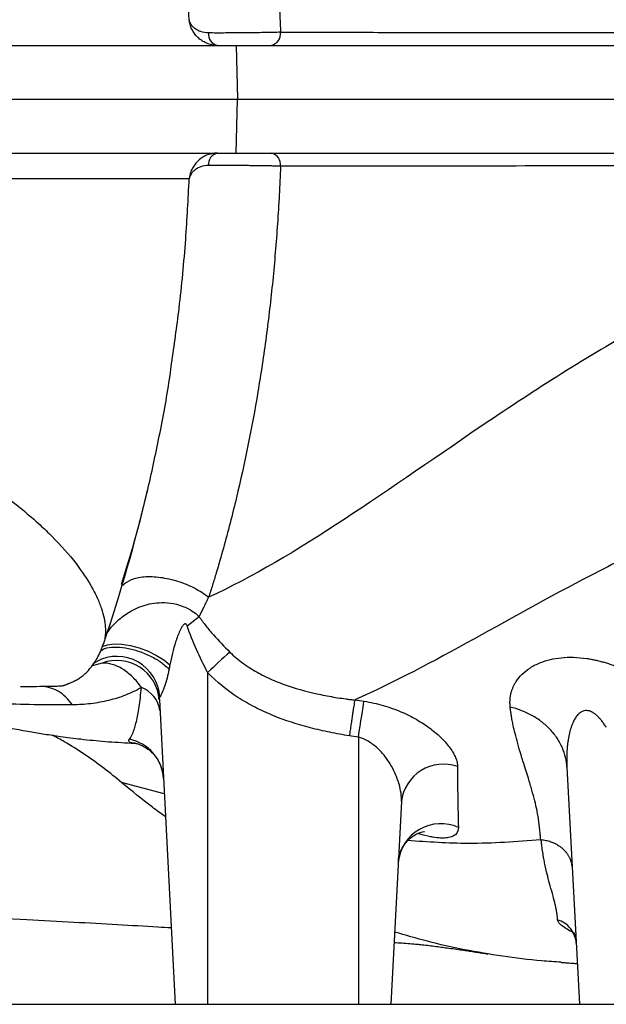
# Model space of a CAD drawing. Header units: millimetres. Extents: x 1823 to 3844, y 764 to 5009.
# Tile 7 of 14: x 3127 to 3344, y 1084 to 1449. Entities that reach past the tile are written whole.
import ezdxf

# ---------------------------------------------------------------- set-up
doc = ezdxf.new("R2010")
doc.units = ezdxf.units.MM
doc.header["$LTSCALE"] = 2

msp = doc.modelspace()

# ---------------------------------------------------------------- linework, layer by layer
at = {"color": 7, "linetype": 'Continuous', "lineweight": 25}
for p, q in [((3096.59, 1439.91), (3207.1, 1439.91)), ((3207.1, 1439.91), (3207.56, 1419.91)), ((3207.1, 1439.91), (3350.84, 1439.91)), ((3070.88, 1419.91), (3207.56, 1419.91)), ((3207.1, 1399.91), (3207.56, 1419.91)), ((3207.56, 1419.91), (3351.05, 1419.91)), ((3096.59, 1399.91), (3207.1, 1399.91)), ((3207.1, 1399.91), (3350.84, 1399.91)), ((3189.67, 1390.38), (2986.14, 1390.38)), ((3196.83, 1235.05), (3196.83, 1235.02)), ((3157.82, 1217.7), (3157.77, 1217.59)), ((3154.45, 1210.72), (3155.31, 1211.22)), ((3196.49, 1207.08), (3196.49, 1083.91)), ((3178.57, 1196.99), (3184.49, 1083.91)), ((3169.48, 1180.8), (3169.62, 1180.79)), ((3169.78, 1180.76), (3169.55, 1180.78)), ((3252.49, 1183.11), (3252.49, 1083.91)), ((3329.88, 1171.89), (3334.49, 1083.91)), ((3268.44, 1159.17), (3264.49, 1083.91)), ((1824.49, 1083.91), (3544.49, 1083.91))]:
    msp.add_line(p, q, dxfattribs=at)
at = {"color": 8, "linetype": 'Continuous', "lineweight": 25}
for p, q in [((3157.3, 1210.61), (3153.67, 1209.6)), ((3168.09, 1180.9), (3169.32, 1180.81)), ((3169.32, 1180.81), (3169.48, 1180.8)), ((3180.4, 1162.1), (3164.58, 1166.25))]:
    msp.add_line(p, q, dxfattribs=at)
at = {"color": 8, "linetype": 'Continuous', "lineweight": 25, "flags": 128}
msp.add_lwpolyline([(3157.34, 1216.72), (3159.29, 1217.41), (3161.78, 1217.71), (3164.68, 1217.61), (3167.84, 1217.1), (3171.13, 1216.2), (3174.39, 1214.97), (3177.46, 1213.46), (3180.2, 1211.74), (3182.47, 1209.89)], dxfattribs=at)
at = {"color": 7, "linetype": 'Continuous', "lineweight": 25, "flags": 128}
for points in [[(3252.49, 1183.11), (3252.81, 1185.19), (3253.11, 1187.21), (3253.41, 1189.15), (3253.69, 1190.97), (3253.95, 1192.63), (3254.18, 1194.12), (3254.39, 1195.4), (3254.56, 1196.45)], [(3320.31, 1144.93), (3320.23, 1144.93), (3320.16, 1144.92)]]:
    msp.add_lwpolyline(points, dxfattribs=at)
at = {"color": 7, "linetype": 'Continuous', "lineweight": 25}
for centre, radius, start, end in [((3201.11, 1444.05), 4.26, 173.6911, 256.3743), ((3219.18, 1444.21), 4.39, 282.1959, 7.4084), ((3201.11, 1395.78), 4.26, 103.6257, 186.3089), ((3219.18, 1395.62), 4.39, 352.5916, 77.8041), ((2561.16, 1419.91), 630, 341.26752, 346.67749), ((3157.85, 1269.22), 54.46, 304.6988, 310.6336), ((3403.43, 990.45), 299.59, 131.5439, 133.6893), ((3162.74, 1195.7), 15.88, 4.6649, 110.0446), ((3168.34, 1191.59), 10.52, 7.4552, 70.1423), ((3164.35, 1166.82), 15.78, 3.3303, 78.6783), ((3168.96, 1174.5), 6.31, 82.5429, 86.8041), ((3284.06, 1157.35), 15.73, 70.6426, 173.3659), ((3283.08, 1135.09), 15.9, 65.7896, 174.1435)]:
    msp.add_arc(centre, radius, start, end, dxfattribs=at)
at = {"color": 8, "linetype": 'Continuous', "lineweight": 25}
msp.add_arc((3162.77, 1197.07), 16, 3.358, 117.7976, dxfattribs=at)
at = {"color": 7, "linetype": 'Continuous', "lineweight": 25}
for points, knots in [([(3196.88, 1604.78), (3197, 1604.41), (3197.12, 1604.03), (3197.35, 1603.29), (3197.71, 1602.16), (3198.53, 1599.54), (3199.22, 1597.27), (3200.59, 1592.72), (3201.47, 1589.66), (3204.05, 1580.42), (3205.67, 1574.17), (3210.24, 1555.13), (3212.89, 1542.06), (3216.27, 1521.86), (3217.3, 1515.01), (3219.13, 1501.24), (3219.94, 1494.3), (3221.34, 1480.31), (3221.94, 1473.26), (3222.9, 1459.05), (3223.28, 1451.92), (3223.54, 1444.77)], [0, 0, 0, 0, 0.007812, 0.007812, 0.015625, 0.03125, 0.0625, 0.0625, 0.125, 0.125, 0.25, 0.25, 0.5, 0.5, 0.625, 0.625, 0.75, 0.75, 0.875, 0.875, 1, 1, 1, 1]), ([(3200.11, 1439.91), (3198.67, 1439.91), (3197.33, 1440.2), (3195.46, 1440.99), (3194.87, 1441.31), (3193.78, 1442.03), (3193.28, 1442.44), (3191.89, 1443.78), (3191.16, 1444.82), (3190.37, 1446.49), (3190.15, 1447.07), (3189.91, 1447.95), (3189.85, 1448.25), (3189.77, 1448.69), (3189.74, 1448.84), (3189.7, 1449.14), (3189.68, 1449.3), (3189.67, 1449.44)], [0, 0, 0, 0, 0.25, 0.25, 0.375, 0.375, 0.5, 0.5, 0.75, 0.75, 0.875, 0.875, 0.9375, 0.9375, 0.96875, 0.96875, 1, 1, 1, 1]), ([(3196.88, 1444.52), (3195.8, 1444.52), (3194.83, 1444.71), (3193.11, 1445.3), (3192.39, 1445.69), (3191.48, 1446.38), (3191.21, 1446.63), (3190.73, 1447.15), (3190.52, 1447.42), (3190.17, 1447.97), (3190.02, 1448.26), (3189.8, 1448.84), (3189.72, 1449.14), (3189.67, 1449.44)], [0, 0, 0, 0, 0.25, 0.25, 0.5, 0.5, 0.625, 0.625, 0.75, 0.75, 0.875, 0.875, 1, 1, 1, 1]), ([(3223.54, 1444.77), (3222.64, 1444.75), (3221.69, 1444.73), (3220.16, 1444.7), (3219.64, 1444.69), (3218.56, 1444.67), (3218.01, 1444.66), (3216.31, 1444.63), (3215.16, 1444.61), (3213.38, 1444.59), (3212.78, 1444.58), (3211.57, 1444.56), (3210.96, 1444.56), (3209.13, 1444.54), (3207.92, 1444.53), (3205.53, 1444.51), (3204.33, 1444.51), (3202.04, 1444.5), (3200.94, 1444.5), (3198.83, 1444.5), (3197.82, 1444.51), (3196.88, 1444.52)], [0, 0, 0, 0, 0.125, 0.125, 0.1875, 0.1875, 0.25, 0.25, 0.375, 0.375, 0.4375, 0.4375, 0.5, 0.5, 0.625, 0.625, 0.75, 0.75, 0.875, 0.875, 1, 1, 1, 1]), ([(3223.54, 1444.77), (3231.7, 1444.77), (3240.01, 1444.76), (3256.95, 1444.75), (3265.58, 1444.75), (3291.84, 1444.72), (3309.87, 1444.7), (3346.97, 1444.64), (3366.04, 1444.6), (3390.56, 1444.53), (3395.5, 1444.51), (3405.42, 1444.48), (3410.4, 1444.46), (3425.4, 1444.4), (3435.47, 1444.36), (3465.93, 1444.22), (3486.53, 1444.12), (3517.84, 1444), (3528.34, 1443.97), (3549.47, 1443.93), (3560.1, 1443.92), (3592.17, 1443.92), (3613.8, 1443.96), (3641.18, 1444.03), (3646.67, 1444.05), (3657.7, 1444.08), (3663.23, 1444.1), (3679.82, 1444.16), (3690.92, 1444.2), (3702.05, 1444.24)], [0, 0, 0, 0, 0.0625, 0.0625, 0.125, 0.125, 0.25, 0.25, 0.375, 0.375, 0.40625, 0.40625, 0.4375, 0.4375, 0.5, 0.5, 0.625, 0.625, 0.6875, 0.6875, 0.75, 0.75, 0.875, 0.875, 0.90625, 0.90625, 0.9375, 0.9375, 1, 1, 1, 1]), ([(3200.11, 1399.91), (3198.67, 1399.91), (3197.33, 1399.62), (3195.46, 1398.84), (3194.87, 1398.52), (3193.78, 1397.79), (3193.28, 1397.39), (3191.89, 1396.04), (3191.16, 1395), (3190.37, 1393.33), (3190.15, 1392.76), (3189.91, 1391.87), (3189.85, 1391.58), (3189.77, 1391.13), (3189.74, 1390.98), (3189.7, 1390.68), (3189.68, 1390.53), (3189.67, 1390.38)], [0, 0, 0, 0, 0.25, 0.25, 0.375, 0.375, 0.5, 0.5, 0.75, 0.75, 0.875, 0.875, 0.9375, 0.9375, 0.96875, 0.96875, 1, 1, 1, 1]), ([(3196.88, 1395.31), (3195.8, 1395.3), (3194.83, 1395.12), (3193.11, 1394.53), (3192.39, 1394.13), (3191.48, 1393.44), (3191.21, 1393.19), (3190.73, 1392.68), (3190.52, 1392.41), (3190.17, 1391.85), (3190.02, 1391.56), (3189.8, 1390.98), (3189.72, 1390.68), (3189.67, 1390.38)], [0, 0, 0, 0, 0.25, 0.25, 0.5, 0.5, 0.625, 0.625, 0.75, 0.75, 0.875, 0.875, 1, 1, 1, 1]), ([(3223.54, 1395.05), (3222.64, 1395.07), (3221.69, 1395.1), (3220.16, 1395.13), (3219.64, 1395.14), (3218.56, 1395.16), (3218.01, 1395.17), (3216.31, 1395.2), (3215.16, 1395.21), (3213.38, 1395.24), (3212.78, 1395.24), (3211.57, 1395.26), (3210.96, 1395.27), (3209.13, 1395.28), (3207.92, 1395.29), (3205.53, 1395.31), (3204.33, 1395.31), (3202.04, 1395.32), (3200.94, 1395.32), (3198.83, 1395.32), (3197.82, 1395.31), (3196.88, 1395.31)], [0, 0, 0, 0, 0.125, 0.125, 0.1875, 0.1875, 0.25, 0.25, 0.375, 0.375, 0.4375, 0.4375, 0.5, 0.5, 0.625, 0.625, 0.75, 0.75, 0.875, 0.875, 1, 1, 1, 1]), ([(3223.54, 1395.05), (3223.28, 1387.91), (3222.91, 1380.8), (3222.18, 1370.16), (3221.91, 1366.61), (3221.32, 1359.56), (3221, 1356.04), (3219.95, 1345.55), (3219.14, 1338.61), (3217.76, 1328.29), (3217.28, 1324.87), (3216.25, 1318.04), (3215.71, 1314.64), (3212.89, 1297.79), (3210.24, 1284.71), (3205.67, 1265.65), (3204.05, 1259.4), (3201.47, 1250.15), (3200.59, 1247.1), (3199.22, 1242.55), (3198.53, 1240.29), (3197.83, 1238.03), (3197.35, 1236.54), (3197.12, 1235.79), (3196.88, 1235.04)], [0, 0, 0, 0, 0.125, 0.125, 0.1875, 0.1875, 0.25, 0.25, 0.375, 0.375, 0.4375, 0.4375, 0.5, 0.5, 0.75, 0.75, 0.875, 0.875, 0.9375, 0.9375, 0.96875, 0.984375, 0.984375, 1, 1, 1, 1]), ([(3702.05, 1395.58), (3690.91, 1395.62), (3679.8, 1395.66), (3657.65, 1395.74), (3646.6, 1395.78), (3613.65, 1395.87), (3591.9, 1395.91), (3559.59, 1395.9), (3548.87, 1395.89), (3527.53, 1395.85), (3516.92, 1395.82), (3501.08, 1395.76), (3495.81, 1395.74), (3485.33, 1395.69), (3480.12, 1395.67), (3464.57, 1395.6), (3454.31, 1395.55), (3423.91, 1395.41), (3404.1, 1395.33), (3365.43, 1395.22), (3346.56, 1395.18), (3309.74, 1395.12), (3291.79, 1395.1), (3269.92, 1395.08), (3265.58, 1395.08), (3256.96, 1395.07), (3252.69, 1395.07), (3240, 1395.06), (3231.69, 1395.05), (3223.54, 1395.05)], [0, 0, 0, 0, 0.0625, 0.0625, 0.125, 0.125, 0.25, 0.25, 0.3125, 0.3125, 0.375, 0.375, 0.40625, 0.40625, 0.4375, 0.4375, 0.5, 0.5, 0.625, 0.625, 0.75, 0.75, 0.875, 0.875, 0.90625, 0.90625, 0.9375, 0.9375, 1, 1, 1, 1]), ([(3702.01, 1369.23), (3652.28, 1376.16), (3603.48, 1381.31), (3509.39, 1381.44), (3464.09, 1376.43), (3410.66, 1359.67), (3400.14, 1355.8), (3379.44, 1346.89), (3369.26, 1341.87), (3339.24, 1325.6), (3319.9, 1313.17), (3263.87, 1275.46), (3229.14, 1249.75), (3196.88, 1235.04)], [0, 0, 0, 0, 0.25, 0.25, 0.5, 0.5, 0.5625, 0.5625, 0.625, 0.625, 0.75, 0.75, 1, 1, 1, 1]), ([(3164.55, 1239.9), (3166.19, 1245.23), (3169.78, 1256.8), (3174.54, 1275.61), (3178.9, 1296.13), (3181.78, 1311.58), (3182.93, 1320.31), (3183.13, 1321.78)], [0, 0, 0, 0, 0.208336, 0.452918, 0.700724, 0.949638, 1, 1, 1, 1]), ([(3702.3, 1258.09), (3656.7, 1267.71), (3612.01, 1275.94), (3526.36, 1284.84), (3485.41, 1285.5), (3437.79, 1278.62), (3423.77, 1275.98), (3410.18, 1272.39), (3401.22, 1269.77), (3396.8, 1268.35), (3383.66, 1263.79), (3375.1, 1260.35), (3358.32, 1252.93), (3350.1, 1248.95), (3309.78, 1228.37), (3279.94, 1209.66), (3251.2, 1196.96)], [0, 0, 0, 0, 0.25, 0.25, 0.5, 0.5, 0.5625, 0.59375, 0.59375, 0.625, 0.625, 0.6875, 0.6875, 0.75, 0.75, 1, 1, 1, 1]), ([(3196.83, 1235.02), (3196.68, 1234.71), (3196.53, 1234.4), (3196.24, 1233.79), (3195.8, 1232.88), (3195.37, 1231.98), (3194.49, 1230.2), (3193.9, 1229.03), (3193.32, 1227.89)], [0, 0, 0, 0, 0.125, 0.125, 0.25, 0.5, 0.5, 1, 1, 1, 1]), ([(3196.88, 1235.04), (3196.87, 1235.04), (3196.87, 1235.04), (3196.86, 1235.04), (3196.85, 1235.04), (3196.85, 1235.04), (3196.84, 1235.04), (3196.84, 1235.04), (3196.84, 1235.04), (3196.83, 1235.05)], [0, 0, 0, 0, 0.00001221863, 0.00001221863, 0.00001221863, 0.00002469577, 0.00002469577, 0.00002469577, 0.00003059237, 0.00003059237, 0.00003059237, 0.00003059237]), ([(3188.85, 1224.44), (3188.79, 1224.63), (3188.71, 1224.81), (3188.52, 1225.03), (3188.44, 1225.09), (3188.27, 1225.15), (3188.18, 1225.16), (3188.01, 1225.12), (3187.92, 1225.08), (3187.77, 1224.99), (3187.7, 1224.93), (3187.5, 1224.75), (3187.38, 1224.62), (3187.05, 1224.19), (3186.86, 1223.87), (3186.51, 1223.24), (3186.34, 1222.91), (3185.88, 1221.92), (3185.61, 1221.23), (3185.09, 1219.86), (3184.85, 1219.16), (3184.18, 1217.06), (3183.78, 1215.64), (3183.06, 1212.78), (3182.74, 1211.35), (3182.47, 1209.89)], [0, 0, 0, 0, 0.03125, 0.03125, 0.046875, 0.046875, 0.0625, 0.0625, 0.078125, 0.078125, 0.09375, 0.09375, 0.125, 0.125, 0.1875, 0.1875, 0.25, 0.25, 0.375, 0.375, 0.5, 0.5, 0.75, 0.75, 1, 1, 1, 1]), ([(3193.32, 1227.89), (3194.11, 1226.67), (3194.97, 1225.5), (3196.76, 1223.23), (3197.69, 1222.12), (3200.59, 1218.86), (3202.63, 1216.75), (3204.75, 1214.67)], [0, 0, 0, 0, 0.25, 0.25, 0.5, 0.5, 1, 1, 1, 1]), ([(3196.49, 1207.08), (3195.05, 1209.9), (3193.66, 1212.75), (3191.08, 1218.52), (3189.88, 1221.44), (3188.85, 1224.44)], [0, 0, 0, 0, 0.5, 0.5, 1, 1, 1, 1]), ([(3127.07, 1201.92), (3128.64, 1201.93), (3132.35, 1201.94), (3136.54, 1201.98), (3139.66, 1202.03), (3141.48, 1202.1), (3142.48, 1202.18), (3143, 1202.27), (3143.33, 1202.37), (3143.59, 1202.47), (3143.82, 1202.57), (3144.08, 1202.68), (3144.23, 1202.75), (3144.38, 1202.81), (3144.47, 1202.85), (3144.55, 1202.88), (3144.61, 1202.9), (3144.67, 1202.93), (3144.75, 1202.96), (3144.88, 1203.01), (3145.05, 1203.08), (3145.41, 1203.23), (3145.87, 1203.42), (3146.77, 1203.81), (3147.89, 1204.38), (3149.26, 1205.21), (3150.6, 1206.23), (3151.84, 1207.4), (3152.98, 1208.66), (3154.33, 1210.45), (3155.63, 1212.55), (3156.76, 1214.82), (3157.43, 1216.63), (3157.78, 1217.58)], [0, 0, 0, 0, 0.092936, 0.218823, 0.333, 0.41655, 0.487315, 0.543229, 0.574559, 0.597326, 0.612313, 0.617164, 0.620439, 0.621565, 0.622429, 0.622803, 0.623164, 0.623535, 0.623937, 0.624887, 0.62679, 0.629326, 0.639147, 0.653005, 0.690096, 0.734862, 0.78142, 0.823855, 0.856469, 0.880233, 0.91263, 0.953723, 1, 1, 1, 1]), ([(3204.75, 1214.67), (3206.27, 1213.17), (3207.88, 1211.82), (3211.25, 1209.35), (3213.01, 1208.23), (3216.65, 1206.19), (3218.53, 1205.27), (3221.43, 1204), (3222.41, 1203.6), (3224.38, 1202.84), (3225.37, 1202.48), (3230.35, 1200.78), (3234.41, 1199.72), (3240.6, 1198.44), (3242.68, 1198.07), (3245.8, 1197.58), (3246.84, 1197.42), (3248.41, 1197.21), (3249.19, 1197.1), (3249.98, 1197.01), (3250.5, 1196.94), (3250.76, 1196.91), (3251.02, 1196.88)], [0, 0, 0, 0, 0.125, 0.125, 0.25, 0.25, 0.375, 0.375, 0.4375, 0.4375, 0.5, 0.5, 0.75, 0.75, 0.875, 0.875, 0.9375, 0.9375, 0.96875, 0.984375, 0.984375, 1, 1, 1, 1]), ([(3171.92, 1201.49), (3171.42, 1202.22), (3170.9, 1202.92), (3169.81, 1204.23), (3169.23, 1204.86), (3167.47, 1206.58), (3166.25, 1207.55), (3164.34, 1208.73), (3163.68, 1209.07), (3162.39, 1209.66), (3161.75, 1209.9), (3160.46, 1210.28), (3159.82, 1210.42), (3158.55, 1210.6), (3157.92, 1210.63), (3157.3, 1210.61)], [0, 0, 0, 0, 0.125, 0.125, 0.25, 0.25, 0.5, 0.5, 0.625, 0.625, 0.75, 0.75, 0.875, 0.875, 1, 1, 1, 1]), ([(3308.82, 1194.23), (3308.81, 1194.43), (3308.77, 1194.81), (3308.74, 1195.38), (3308.73, 1195.95), (3308.74, 1196.51), (3308.77, 1197.06), (3308.82, 1197.61), (3308.89, 1198.15), (3308.98, 1198.69), (3309.09, 1199.22), (3309.22, 1199.74), (3309.37, 1200.26), (3309.55, 1200.77), (3309.74, 1201.28), (3309.95, 1201.77), (3310.18, 1202.27), (3310.43, 1202.75), (3310.7, 1203.23), (3311.51, 1204.54), (3313.15, 1206.55), (3316.2, 1208.96), (3319.76, 1210.76), (3323.65, 1211.99), (3327.78, 1212.68), (3332.32, 1212.84), (3336.09, 1212.5), (3338.81, 1212.05), (3340.43, 1211.72), (3342.05, 1211.34), (3343.69, 1210.89), (3345.34, 1210.38), (3347, 1209.81), (3348.67, 1209.18), (3350.35, 1208.49), (3352.05, 1207.74), (3353.75, 1206.93), (3354.88, 1206.35), (3355.45, 1206.05)], [0, 0, 0, 0, 0.013469, 0.026849, 0.040146, 0.053365, 0.066513, 0.079593, 0.092612, 0.105575, 0.118487, 0.131354, 0.144182, 0.156975, 0.169739, 0.18248, 0.195203, 0.207913, 0.220616, 0.233316, 0.313597, 0.392016, 0.470008, 0.535846, 0.6017, 0.670551, 0.740551, 0.763177, 0.785846, 0.808609, 0.831516, 0.854617, 0.877961, 0.901598, 0.925574, 0.949937, 0.974732, 1, 1, 1, 1]), ([(3182.18, 1208.36), (3181.96, 1207.2), (3181.7, 1206.07), (3181.14, 1203.91), (3180.82, 1202.87), (3180.17, 1200.98), (3179.83, 1200.14), (3179.36, 1199.09), (3179.21, 1198.79), (3178.95, 1198.31), (3178.83, 1198.12), (3178.74, 1198.01)], [0, 0, 0, 0, 0.25, 0.25, 0.5, 0.5, 0.75, 0.75, 0.875, 0.875, 1, 1, 1, 1]), ([(3249.1, 1183.59), (3247.89, 1183.78), (3246.68, 1183.98), (3244.27, 1184.42), (3243.06, 1184.64), (3239.46, 1185.38), (3237.06, 1185.93), (3229.95, 1187.77), (3225.29, 1189.27), (3219.63, 1191.59), (3218.51, 1192.08), (3216.28, 1193.1), (3215.17, 1193.64), (3211.91, 1195.32), (3209.8, 1196.53), (3203.69, 1200.47), (3199.9, 1203.5), (3196.49, 1207.08)], [0, 0, 0, 0, 0.0625, 0.0625, 0.125, 0.125, 0.25, 0.25, 0.5, 0.5, 0.5625, 0.5625, 0.625, 0.625, 0.75, 0.75, 1, 1, 1, 1]), ([(3146.3, 1195.08), (3144.84, 1197.22), (3143.01, 1198.95), (3138.97, 1201.3), (3136.75, 1201.91), (3134.53, 1201.91)], [0, 0, 0, 0, 0.5, 0.5, 1, 1, 1, 1]), ([(3171.92, 1201.49), (3170.01, 1200.41), (3168.03, 1199.48), (3163.97, 1197.89), (3161.88, 1197.24), (3158.65, 1196.45), (3157.56, 1196.22), (3155.37, 1195.82), (3154.26, 1195.65), (3150.9, 1195.25), (3148.62, 1195.1), (3146.3, 1195.08)], [0, 0, 0, 0, 0.25, 0.25, 0.5, 0.5, 0.625, 0.625, 0.75, 0.75, 1, 1, 1, 1]), ([(3167.45, 1182.29), (3167.93, 1182.91), (3168.39, 1183.75), (3169.04, 1185.38), (3169.25, 1185.98), (3169.66, 1187.32), (3169.86, 1188.05), (3170.42, 1190.44), (3170.76, 1192.28), (3171.39, 1196.47), (3171.67, 1198.83), (3171.92, 1201.49)], [0, 0, 0, 0, 0.25, 0.25, 0.375, 0.375, 0.5, 0.5, 0.75, 0.75, 1, 1, 1, 1]), ([(3146.3, 1195.08), (3143.88, 1195.06), (3141.5, 1195.05), (3136.79, 1195.06), (3134.46, 1195.08), (3127.52, 1195.2), (3122.98, 1195.34), (3118.53, 1195.54)], [0, 0, 0, 0, 0.25, 0.25, 0.5, 0.5, 1, 1, 1, 1]), ([(3178.74, 1198.01), (3178.66, 1197.92), (3178.61, 1197.78), (3178.56, 1197.44), (3178.55, 1197.24), (3178.57, 1196.99)], [0, 0, 0, 0, 0.5, 0.5, 1, 1, 1, 1]), ([(3251.1, 1196.87), (3251, 1196.23), (3250.88, 1195.45), (3250.66, 1194.07), (3250.59, 1193.57), (3250.43, 1192.51), (3250.34, 1191.96), (3250.17, 1190.81), (3250.08, 1190.2), (3249.89, 1188.95), (3249.8, 1188.3), (3249.6, 1186.99), (3249.5, 1186.33), (3249.35, 1185.31), (3249.3, 1184.97), (3249.2, 1184.28), (3249.15, 1183.94), (3249.1, 1183.59)], [0, 0, 0, 0, 0.25, 0.25, 0.375, 0.375, 0.5, 0.5, 0.625, 0.625, 0.75, 0.75, 0.875, 0.875, 0.9375, 0.9375, 1, 1, 1, 1]), ([(3251.02, 1196.88), (3251.02, 1196.88), (3251.02, 1196.88), (3251.02, 1196.88), (3251.05, 1196.88), (3251.08, 1196.87), (3251.1, 1196.87)], [-0.00000005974, -0.00000005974, -0.00000005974, -0.00000005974, 0, 0, 0, 0.00003938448, 0.00003938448, 0.00003938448, 0.00003938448]), ([(3254.56, 1196.45), (3255.77, 1196.26), (3256.96, 1196.03), (3259.34, 1195.5), (3260.5, 1195.2), (3262.78, 1194.54), (3263.9, 1194.18), (3266.09, 1193.4), (3267.17, 1192.98), (3270.33, 1191.64), (3272.28, 1190.65), (3275.93, 1188.55), (3277.62, 1187.44), (3279.97, 1185.67), (3280.71, 1185.08), (3282.1, 1183.88), (3282.76, 1183.27), (3283.99, 1182.06), (3284.56, 1181.45), (3285.62, 1180.23), (3286.1, 1179.61), (3287.42, 1177.78), (3288.1, 1176.6), (3288.79, 1174.89), (3288.97, 1174.33), (3289.21, 1173.23), (3289.27, 1172.7), (3289.27, 1172.19)], [0, 0, 0, 0, 0.0625, 0.0625, 0.125, 0.125, 0.1875, 0.1875, 0.25, 0.25, 0.375, 0.375, 0.5, 0.5, 0.5625, 0.5625, 0.625, 0.625, 0.6875, 0.6875, 0.75, 0.75, 0.875, 0.875, 0.9375, 0.9375, 1, 1, 1, 1]), ([(3320.16, 1144.92), (3320.15, 1145.07), (3320.12, 1145.44), (3320.06, 1146.07), (3319.98, 1146.87), (3319.88, 1147.85), (3319.76, 1149.01), (3319.64, 1150.21), (3319.5, 1151.39), (3319.36, 1152.49), (3319.18, 1153.6), (3318.99, 1154.71), (3318.62, 1156.63), (3317.95, 1159.51), (3316.86, 1163.5), (3315.72, 1167.3), (3314.59, 1170.9), (3313.68, 1173.82), (3312.64, 1177.14), (3311.64, 1180.56), (3310.67, 1184.2), (3310, 1187.05), (3309.56, 1189.22), (3309.26, 1190.96), (3309.01, 1192.62), (3308.88, 1193.71), (3308.82, 1194.23)], [0, 0, 0, 0, 0.0108899, 0.0257631, 0.0446461, 0.0675725, 0.0945833, 0.1257272, 0.1511899, 0.1764156, 0.2014041, 0.2261548, 0.2506673, 0.3286531, 0.4121849, 0.5014441, 0.5602814, 0.6270564, 0.6728503, 0.7522691, 0.8222612, 0.8766225, 0.9098353, 0.9414761, 0.9715342, 1, 1, 1, 1]), ([(3329.88, 1171.89), (3329.82, 1173.08), (3329.65, 1174.3), (3329.09, 1176.73), (3328.69, 1177.95), (3327.65, 1180.34), (3327.01, 1181.52), (3325.51, 1183.79), (3324.64, 1184.87), (3322.71, 1186.92), (3321.65, 1187.88), (3319.36, 1189.63), (3318.14, 1190.43), (3315.59, 1191.83), (3314.27, 1192.45), (3311.57, 1193.48), (3310.2, 1193.9), (3308.82, 1194.23)], [0, 0, 0, 0, 0.125, 0.125, 0.25, 0.25, 0.375, 0.375, 0.5, 0.5, 0.625, 0.625, 0.75, 0.75, 0.875, 0.875, 1, 1, 1, 1]), ([(3344.49, 1186.7), (3344.36, 1186.91), (3344.09, 1187.34), (3343.67, 1187.96), (3343.26, 1188.54), (3342.84, 1189.09), (3342.43, 1189.6), (3342.02, 1190.07), (3341.62, 1190.51), (3341.21, 1190.91), (3340.81, 1191.28), (3340.42, 1191.61), (3340.02, 1191.9), (3339.63, 1192.16), (3339.25, 1192.38), (3338.87, 1192.57), (3338.23, 1192.82), (3337.29, 1193.01), (3336.09, 1192.87), (3334.95, 1192.33), (3333.9, 1191.43), (3332.97, 1190.21), (3332.14, 1188.67), (3331.41, 1186.82), (3330.78, 1184.61), (3330.38, 1182.55), (3330.12, 1180.73), (3329.97, 1179.23), (3329.86, 1177.59), (3329.8, 1175.81), (3329.8, 1173.9), (3329.85, 1172.58), (3329.88, 1171.89)], [0, 0, 0, 0, 0.020412, 0.040013, 0.058814, 0.07683, 0.094077, 0.110574, 0.126341, 0.141402, 0.155785, 0.169521, 0.182648, 0.195207, 0.207245, 0.218817, 0.229984, 0.264963, 0.300392, 0.338791, 0.382161, 0.431904, 0.484389, 0.545586, 0.615751, 0.695039, 0.736493, 0.781701, 0.830661, 0.883368, 0.939817, 1, 1, 1, 1]), ([(3106.41, 1190.24), (3106.6, 1190.19), (3109.8, 1189.38), (3115.63, 1188.07), (3123.49, 1186.42), (3130.13, 1185.19), (3136.04, 1184.21), (3142.24, 1183.29), (3149.83, 1182.33), (3158.56, 1181.43), (3164.89, 1181.07), (3168.09, 1180.88)], [0, 0, 0, 0, 0.00973, 0.167603, 0.303361, 0.417159, 0.509117, 0.607732, 0.724981, 0.861324, 1, 1, 1, 1]), ([(3164.58, 1166.25), (3162.42, 1168.02), (3157.96, 1171.68), (3150.85, 1176.7), (3144.47, 1180.81), (3140.41, 1183), (3138.93, 1183.8)], [0, 0, 0, 0, 0.267353, 0.551424, 0.83726, 1, 1, 1, 1]), ([(3169.32, 1180.81), (3168.82, 1180.84), (3168.43, 1180.9), (3167.8, 1181.08), (3167.58, 1181.2), (3167.14, 1181.6), (3167.17, 1181.94), (3167.45, 1182.29)], [0, 0, 0, 0, 0.25, 0.25, 0.5, 0.5, 1, 1, 1, 1]), ([(3169.69, 1180.8), (3169.59, 1180.81), (3169.38, 1180.83), (3169.71, 1180.79), (3170.68, 1180.56), (3171.87, 1180.14), (3173.43, 1179.35), (3175.25, 1178.02), (3177.01, 1176.18), (3178.52, 1173.88), (3179.56, 1171.23), (3180.08, 1169.11), (3180.05, 1167.95), (3180.05, 1167.74)], [0, 0, 0, 0, 0.067217, 0.135405, 0.205385, 0.287413, 0.389468, 0.498926, 0.613794, 0.732293, 0.852813, 0.974287, 1, 1, 1, 1]), ([(3268.44, 1159.17), (3268.49, 1160.18), (3268.43, 1161.22), (3268.13, 1163.37), (3267.9, 1164.46), (3267.42, 1166.14), (3267.24, 1166.71), (3266.84, 1167.83), (3266.62, 1168.4), (3265.91, 1170.08), (3265.36, 1171.21), (3264.42, 1172.88), (3264.08, 1173.43), (3263.36, 1174.53), (3262.99, 1175.06), (3261.79, 1176.65), (3260.91, 1177.67), (3259.4, 1179.12), (3258.87, 1179.59), (3257.75, 1180.48), (3257.16, 1180.9), (3255.93, 1181.66), (3255.29, 1182.01), (3253.93, 1182.64), (3253.22, 1182.9), (3252.49, 1183.11)], [0, 0, 0, 0, 0.125, 0.125, 0.25, 0.25, 0.3125, 0.3125, 0.375, 0.375, 0.5, 0.5, 0.5625, 0.5625, 0.625, 0.625, 0.75, 0.75, 0.8125, 0.8125, 0.875, 0.875, 0.9375, 0.9375, 1, 1, 1, 1]), ([(3289.27, 1172.19), (3289.27, 1168.07), (3289.29, 1164.2), (3289.4, 1156.75), (3289.49, 1153.17), (3289.6, 1149.59)], [0, 0, 0, 0, 0.5, 0.5, 1, 1, 1, 1]), ([(3180.84, 1153.54), (3179.21, 1154.71), (3173.64, 1158.7), (3168.33, 1163.12), (3164.58, 1166.25)], [0, 0, 0, 0, 0.292382, 1, 1, 1, 1]), ([(3267.3, 1136.81), (3267.3, 1136.99), (3267.3, 1138), (3267.81, 1140), (3268.96, 1142.53), (3270.63, 1144.72), (3272.58, 1146.37), (3274.37, 1147.36), (3275.81, 1147.85), (3276.71, 1148.03), (3277.12, 1148.03), (3277.04, 1148.04), (3277.03, 1148.04)], [0, 0, 0, 0, 0.032056, 0.175922, 0.311143, 0.454437, 0.587722, 0.70289, 0.808671, 0.9082, 0.99207, 1, 1, 1, 1]), ([(3326.37, 1115.32), (3326.37, 1115.46), (3326.36, 1115.74), (3326.33, 1116.19), (3326.3, 1116.64), (3326.24, 1117.12), (3326.18, 1117.61), (3326.1, 1118.12), (3326.01, 1118.64), (3325.91, 1119.19), (3325.79, 1119.75), (3325.66, 1120.33), (3325.34, 1121.72), (3324.71, 1124.14), (3323.73, 1127.69), (3322.68, 1131.66), (3321.88, 1135.06), (3321.29, 1138.05), (3320.9, 1140.29), (3320.6, 1142.4), (3320.42, 1143.94), (3320.33, 1144.7), (3320.31, 1144.93)], [0, 0, 0, 0, 0.02174, 0.043695, 0.065867, 0.088259, 0.110873, 0.133709, 0.15677, 0.180056, 0.20357, 0.227312, 0.251282, 0.371187, 0.501552, 0.617812, 0.750974, 0.807802, 0.875451, 0.939363, 0.980895, 1, 1, 1, 1]), ([(3331.82, 1134.92), (3331.81, 1135.06), (3331.79, 1135.34), (3331.74, 1135.75), (3331.66, 1136.17), (3331.56, 1136.59), (3331.44, 1137.01), (3331.3, 1137.43), (3331.14, 1137.85), (3330.95, 1138.27), (3330.74, 1138.68), (3330.5, 1139.09), (3330.24, 1139.49), (3329.97, 1139.88), (3329.67, 1140.27), (3329.34, 1140.64), (3329, 1141.01), (3328.64, 1141.36), (3328.26, 1141.71), (3327.86, 1142.04), (3327.44, 1142.35), (3327, 1142.65), (3326.55, 1142.93), (3326.09, 1143.2), (3325.51, 1143.51), (3324.79, 1143.83), (3323.93, 1144.16), (3323.05, 1144.44), (3322.15, 1144.66), (3321.24, 1144.83), (3320.62, 1144.9), (3320.31, 1144.93)], [0, 0, 0, 0, 0.029655, 0.059498, 0.089517, 0.119703, 0.150042, 0.180522, 0.21113, 0.24185, 0.272668, 0.303569, 0.334536, 0.365554, 0.396605, 0.427673, 0.458739, 0.489786, 0.520797, 0.551753, 0.582637, 0.613429, 0.644114, 0.674673, 0.705091, 0.7557, 0.805797, 0.855319, 0.904211, 0.952426, 1, 1, 1, 1]), ([(3076.49, 1118.14), (3080.41, 1117.94), (3091.4, 1117.4), (3109.17, 1116.48), (3128.7, 1115.45), (3146.68, 1114.47), (3162.85, 1113.56), (3174.87, 1112.87), (3181.34, 1112.48), (3183, 1112.38)], [0, 0, 0, 0, 0.102991, 0.288828, 0.474725, 0.639701, 0.797739, 0.947912, 1, 1, 1, 1]), ([(3333.31, 1106.55), (3333.26, 1107.47), (3333.07, 1108.43), (3332.38, 1110.29), (3331.88, 1111.19), (3330.61, 1112.8), (3329.84, 1113.5), (3328.17, 1114.62), (3327.27, 1115.04), (3326.37, 1115.32)], [0, 0, 0, 0, 0.25, 0.25, 0.5, 0.5, 0.75, 0.75, 1, 1, 1, 1]), ([(3305.94, 1101.74), (3301.23, 1102.51), (3291.9, 1104.02), (3278.53, 1107.05), (3269.96, 1109.55), (3265.9, 1110.74)], [0, 0, 0, 0, 0.349095, 0.6919466, 1, 1, 1, 1]), ([(3332.33, 1110.73), (3332.32, 1110.72), (3332.28, 1110.68), (3332.6, 1110.16), (3332.96, 1109.22), (3333.2, 1108.57)], [0, 0, 0, 0, 0.162219, 0.424921, 1, 1, 1, 1]), ([(3265.7, 1106.9), (3266.69, 1106.83), (3268.79, 1106.68), (3271.36, 1106.5), (3274.46, 1106.23), (3275.61, 1106.11), (3277.97, 1105.84), (3280.76, 1105.47), (3283.27, 1105.14), (3285.4, 1104.86), (3288.07, 1104.5), (3290.84, 1104.1), (3292.9, 1103.8), (3294.3, 1103.59), (3295.47, 1103.42), (3296.89, 1103.19), (3298.59, 1102.92), (3299.82, 1102.71), (3300.49, 1102.6)], [0, 0, 0, 0, 0.0634787, 0.1337493, 0.1952692, 0.2515382, 0.3251895, 0.3867715, 0.4585535, 0.5301694, 0.6103627, 0.6823829, 0.7453871, 0.780699, 0.8191491, 0.8686021, 0.9289273, 1, 1, 1, 1]), ([(3327.79, 1099.56), (3325.36, 1099.69), (3318.05, 1100.09), (3310.78, 1101.08), (3305.94, 1101.74)], [0, 0, 0, 0, 0.3336943, 1, 1, 1, 1]), ([(3327.79, 1099.46), (3328.22, 1099.43), (3329.15, 1099.37), (3330.48, 1099.28), (3331.78, 1099.18), (3332.83, 1099.1), (3333.54, 1099.04), (3333.7, 1099.02)], [0, 0, 0, 0, 0.240556, 0.514671, 0.705432, 0.931706, 1, 1, 1, 1])]:
    msp.add_open_spline(points, degree=3, knots=knots, dxfattribs=at)
at = {"color": 8, "linetype": 'Continuous', "lineweight": 25}
for points, knots in [([(3189.67, 1449.44), (3189.42, 1454.46), (3188.73, 1468.46), (3186.92, 1490.23), (3184.73, 1506.58), (3183.69, 1514.26)], [0, 0, 0, 0, 0.228747, 0.637678, 1, 1, 1, 1]), ([(3183.13, 1321.78), (3184.1, 1328.6), (3186.27, 1343.75), (3188.43, 1366.72), (3189.28, 1382.88), (3189.67, 1390.38)], [0, 0, 0, 0, 0.304957, 0.677639, 1, 1, 1, 1]), ([(2982.11, 1315.97), (2982.74, 1315.96), (2984, 1315.95), (2985.88, 1315.92), (2987.76, 1315.88), (2989.64, 1315.82), (2991.51, 1315.75), (2993.38, 1315.67), (2995.25, 1315.58), (2997.11, 1315.47), (2998.97, 1315.35), (3000.83, 1315.22), (3002.69, 1315.07), (3004.54, 1314.92), (3006.39, 1314.75), (3008.23, 1314.56), (3010.07, 1314.37), (3011.91, 1314.16), (3013.74, 1313.94), (3015.57, 1313.7), (3017.39, 1313.46), (3019.21, 1313.2), (3021.02, 1312.92), (3022.83, 1312.64), (3024.63, 1312.34), (3026.43, 1312.03), (3028.22, 1311.71), (3030.01, 1311.37), (3031.79, 1311.03), (3033.56, 1310.66), (3038.53, 1309.61), (3046.71, 1307.64), (3057.86, 1304.39), (3068.98, 1300.57), (3080.08, 1296.13), (3091.41, 1290.86), (3103.08, 1284.62), (3112.63, 1278.69), (3120.95, 1272.88), (3127.76, 1267.65), (3133.88, 1262.35), (3140.92, 1255.57), (3147.7, 1247.87), (3152.74, 1240.32), (3155.56, 1234.85), (3157.14, 1230.86), (3158.13, 1227.23), (3158.49, 1224.6), (3158.57, 1222.8), (3158.54, 1221.69), (3158.46, 1220.62), (3158.31, 1219.6), (3158.1, 1218.62), (3157.91, 1218.01), (3157.82, 1217.7)], [0, 0, 0, 0, 0.005018, 0.010054, 0.015106, 0.020175, 0.025261, 0.030365, 0.035485, 0.040624, 0.04578, 0.050953, 0.056144, 0.061353, 0.06658, 0.071826, 0.077089, 0.08237, 0.08767, 0.092989, 0.098326, 0.103681, 0.109055, 0.114448, 0.11986, 0.125291, 0.130741, 0.136211, 0.141699, 0.147207, 0.152734, 0.188335, 0.225949, 0.265582, 0.307236, 0.352385, 0.404302, 0.462936, 0.494423, 0.540714, 0.585197, 0.61816, 0.700142, 0.77132, 0.810907, 0.849137, 0.886027, 0.921592, 0.934972, 0.948226, 0.961354, 0.974359, 0.987241, 1, 1, 1, 1]), ([(3196.83, 1235.05), (3195.19, 1236.2), (3191.9, 1238.5), (3185.52, 1241.03), (3178.95, 1242.51), (3172.83, 1242.71), (3167.78, 1241.73), (3165.9, 1240.17), (3164.99, 1239.41)], [0, 0, 0, 0, 0.168155, 0.336311, 0.504466, 0.672621, 0.840777, 1, 1, 1, 1]), ([(3158.81, 1221.16), (3159.08, 1221.61), (3160.24, 1223.52), (3163.05, 1226.43), (3166.67, 1229.21), (3171.17, 1231.56), (3175.65, 1232.88), (3180.71, 1233.15), (3184.48, 1232.63), (3187.5, 1231.65), (3189.73, 1230.58), (3191.64, 1229.38), (3192.77, 1228.38), (3193.32, 1227.89)], [0, 0, 0, 0, 0.039942, 0.168811, 0.302218, 0.381447, 0.546888, 0.642396, 0.752594, 0.826283, 0.879517, 0.941214, 1, 1, 1, 1]), ([(3156.87, 1215.23), (3157.31, 1215.52), (3158.5, 1216.26), (3161.68, 1216.63), (3165.89, 1216.34), (3170.52, 1215.22), (3175.05, 1213.4), (3179.19, 1211.05), (3181.19, 1209.26), (3182.18, 1208.37)], [0, 0, 0, 0, 0.090964, 0.24247, 0.393976, 0.545482, 0.696988, 0.848494, 1, 1, 1, 1]), ([(3289.6, 1149.59), (3289.46, 1148.7), (3289.25, 1147.32), (3287.52, 1146.18), (3285.61, 1145.65), (3283.07, 1145.57), (3280.82, 1145.83), (3278.15, 1146.34), (3276.35, 1146.75), (3274.67, 1147.31), (3274.53, 1147.36)], [0, 0, 0, 0, 0.244625, 0.38088, 0.517053, 0.652605, 0.788171, 0.820911, 0.984548, 1, 1, 1, 1]), ([(3320.16, 1144.92), (3311.2, 1144.26), (3294.64, 1143.03), (3278.26, 1144.17), (3270.74, 1144.69)], [0, 0, 0, 0, 0.540867, 1, 1, 1, 1]), ([(3332.17, 1110.62), (3332.04, 1110.68), (3330.94, 1111.17), (3329.4, 1112.08), (3327.66, 1113.3), (3326.59, 1114.41), (3326.44, 1115.02), (3326.37, 1115.32)], [0, 0, 0, 0, 0.032446, 0.279978, 0.523222, 0.763045, 1, 1, 1, 1])]:
    msp.add_open_spline(points, degree=3, knots=knots, dxfattribs=at)
at = {"color": 7, "linetype": 'Continuous', "lineweight": 25}
for points in [[(3182.47, 1209.89), (3182.37, 1209.38), (3182.28, 1208.87), (3182.18, 1208.36)], [(3251.1, 1196.87), (3251.11, 1196.9), (3251.14, 1196.93), (3251.2, 1196.96)], [(3251.2, 1196.96), (3252.32, 1196.8), (3253.44, 1196.63), (3254.56, 1196.45)], [(3252.49, 1183.11), (3251.36, 1183.28), (3250.23, 1183.44), (3249.1, 1183.59)]]:
    msp.add_open_spline(points, degree=3, dxfattribs=at)

doc.saveas('drawing.dxf')
